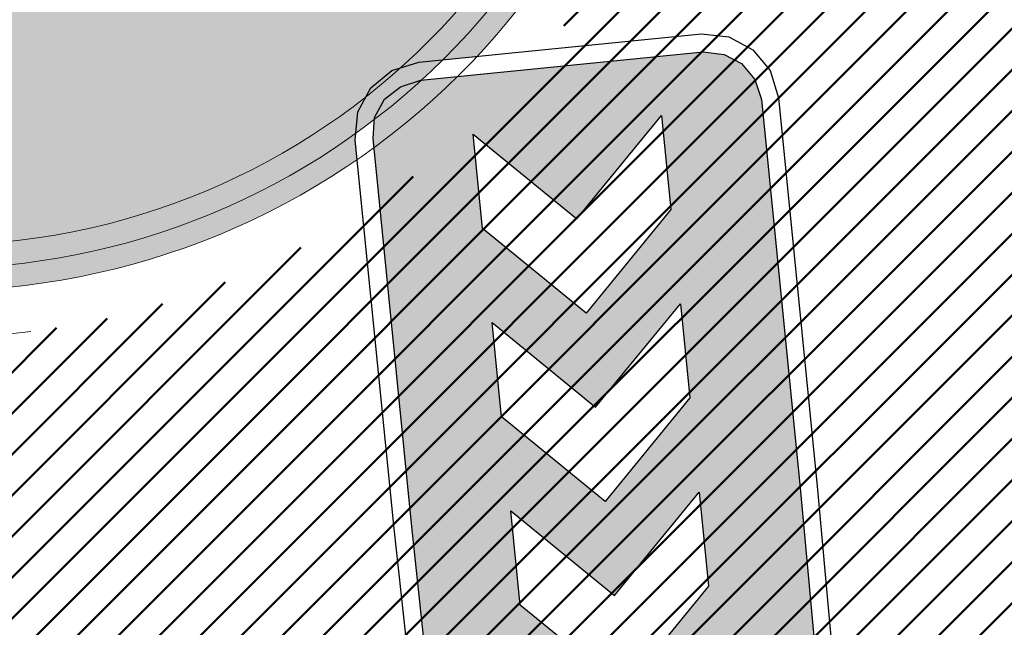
# Model space of a CAD drawing. Extents: x 2931 to 5026, y -2784 to 809.
# Tile 151 of 170: x 3185.36 to 3189.6, y 599.7 to 602.32. Entities that reach past the tile are written whole.
import ezdxf

# ---------------------------------------------------------------- set-up
doc = ezdxf.new("R2010")
doc.units = 0
doc.header["$MEASUREMENT"] = 0
doc.layers.add('.', color=7, linetype='Continuous', lineweight=15)
doc.layers.add('PDF_2D - Общий', color=7, linetype='Continuous')
pattern_1 = [(45, (0, 2263.049007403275), (-0.08838834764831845, 0.08838834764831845), [])]

# ---------------------------------------------------------------- blocks, each defined once
blk = doc.blocks.new('РАПРА')
at = {"layer": '.', "transparency": 33554625}
h = blk.add_hatch(color=256, dxfattribs=at)
h.dxf.hatch_style = 1
h.set_gradient(color1=(255, 0, 0), color2=(255, 0, 0), tint=0.6399999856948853)
h.paths.add_polyline_path([(1395798.936627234, -87488.78285388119), (1395736.03742723, -87499.74989387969), (1395684.212787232, -87535.23149387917), (1395651.419187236, -87587.16365388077), (1395637.764147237, -87649.95533388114), (1395637.764147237, -88510.6529338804), (1395651.419187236, -88573.44461388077), (1395684.212787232, -88622.5812538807), (1395736.03742723, -88658.17037388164), (1395798.936627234, -88671.82541388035), (1396981.87166724, -88671.82541388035), (1398716.099574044, -88658.17037388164), (1398768.031734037, -88622.5812538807), (1398800.717814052, -88573.44461388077), (1398814.480374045, -88510.6529338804), (1398814.480374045, -87649.95533388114), (1398800.717814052, -87587.16365388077), (1398768.031734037, -87535.23149387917), (1398716.099574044, -87499.74989387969), (1396981.87166724, -87488.78285388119)])
h.paths.add_polyline_path([(1396390.132953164, -87792.09677388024), (1396676.996313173, -87792.09677388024), (1396963.859673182, -88078.96013388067), (1396676.996313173, -88365.8234938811), (1396390.132953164, -88365.8234938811), (1396676.996313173, -88078.96013388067)], flags=16)
h.paths.add_polyline_path([(1396390.132953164, -88078.96013388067), (1396103.269593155, -88365.8234938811), (1395816.406233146, -88365.8234938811), (1396103.269593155, -88078.96013388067), (1395816.406233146, -87792.09677388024), (1396103.269593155, -87792.09677388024)], flags=16)
h.paths.add_polyline_path([(1396963.859673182, -87792.09677388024), (1397250.723033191, -87792.09677388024), (1397537.586393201, -88078.96013388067), (1397250.723033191, -88365.8234938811), (1396963.859673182, -88365.8234938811), (1397250.723033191, -88078.96013388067)], flags=16)
h.paths.add_polyline_path([(1397537.586393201, -87792.09677388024), (1397824.44975321, -87792.09677388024), (1398111.313113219, -88078.96013388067), (1397824.44975321, -88365.8234938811), (1397537.586393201, -88365.8234938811), (1397824.44975321, -88078.96013388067)], flags=16)
h.paths.add_polyline_path([(1398111.313113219, -87792.09677388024), (1398398.176473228, -87792.09677388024), (1398685.039833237, -88078.96013388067), (1398398.176473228, -88365.8234938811), (1398111.313113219, -88365.8234938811), (1398398.176473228, -88078.96013388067)], flags=16)
at = {"color": 1}
blk.add_lwpolyline([(1398866.305014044, -87649.95533388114), (1398849.961974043, -87565.33709387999), (1398803.513334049, -87496.95437387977), (1398737.926134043, -87450.50573388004), (1396981.87166724, -87434.16269388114), (1395798.936627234, -87434.16269388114), (1395714.210867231, -87450.50573388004), (1395645.935667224, -87496.95437387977), (1395599.487027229, -87565.33709387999), (1395583.036467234, -87649.95533388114), (1395583.036467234, -88510.6529338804), (1395599.487027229, -88592.58317388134), (1395645.935667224, -88660.8583738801), (1395714.210867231, -88707.30701387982), (1395798.936627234, -88723.7575738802), (1396981.87166724, -88723.7575738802), (1398737.926134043, -88707.30701387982), (1398806.201334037, -88660.8583738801), (1398852.649974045, -88592.58317388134), (1398869.100534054, -88510.6529338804), (1398866.305014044, -87649.95533388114)], dxfattribs=at)
blk.add_lwpolyline([(1398814.480374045, -87649.95533388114), (1398800.717814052, -87587.16365388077), (1398768.031734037, -87535.23149387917), (1398716.099574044, -87499.74989387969), (1396981.87166724, -87488.78285388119), (1395798.936627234, -87488.78285388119), (1395736.03742723, -87499.74989387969), (1395684.212787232, -87535.23149387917), (1395651.419187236, -87587.16365388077), (1395637.764147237, -87649.95533388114), (1395637.764147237, -88510.6529338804), (1395651.419187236, -88573.44461388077), (1395684.212787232, -88622.5812538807), (1395736.03742723, -88658.17037388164), (1395798.936627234, -88671.82541388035), (1396981.87166724, -88671.82541388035), (1398716.099574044, -88658.17037388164), (1398768.031734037, -88622.5812538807), (1398800.717814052, -88573.44461388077), (1398814.480374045, -88510.6529338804), (1398814.480374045, -87649.95533388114)], close=True, dxfattribs=at)
at = {"color": 7}
for points in [[(1395816.406233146, -87792.09677388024), (1396103.269593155, -88078.96013388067), (1395816.406233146, -88365.8234938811), (1396103.269593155, -88365.8234938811), (1396390.132953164, -88078.96013388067), (1396103.269593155, -87792.09677388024), (1396103.269593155, -87792.09677388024)], [(1396390.132953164, -87792.09677388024), (1396676.996313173, -88078.96013388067), (1396390.132953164, -88365.8234938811), (1396676.996313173, -88365.8234938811), (1396963.859673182, -88078.96013388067), (1396676.996313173, -87792.09677388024), (1396676.996313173, -87792.09677388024)], [(1396963.859673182, -87792.09677388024), (1397250.723033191, -88078.96013388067), (1396963.859673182, -88365.8234938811), (1397250.723033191, -88365.8234938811), (1397537.586393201, -88078.96013388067), (1397250.723033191, -87792.09677388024), (1397250.723033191, -87792.09677388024)], [(1397537.586393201, -87792.09677388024), (1397824.44975321, -88078.96013388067), (1397537.586393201, -88365.8234938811), (1397824.44975321, -88365.8234938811), (1398111.313113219, -88078.96013388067), (1397824.44975321, -87792.09677388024), (1397824.44975321, -87792.09677388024)], [(1398111.313113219, -87792.09677388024), (1398398.176473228, -88078.96013388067), (1398111.313113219, -88365.8234938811), (1398398.176473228, -88365.8234938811), (1398685.039833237, -88078.96013388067), (1398398.176473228, -87792.09677388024), (1398398.176473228, -87792.09677388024)]]:
    blk.add_lwpolyline(points, close=True, dxfattribs=at)

msp = doc.modelspace()

# ---------------------------------------------------------------- hatches: boundary and pattern name
at = {"layer": '.', "linetype": 'ByBlock', "lineweight": 50}
h = msp.add_hatch(dxfattribs=at)
h.set_pattern_fill('ANSI31', color=252)
h.set_pattern_definition(pattern_1)
edge = h.paths.add_edge_path()
edge.add_line((3056.579508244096, 710.4772648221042), (3060.468574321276, 701.2644929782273))
edge.add_line((3060.468574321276, 701.2644929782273), (3091.428099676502, 714.3337018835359))
edge.add_arc((3092.594819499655, 711.569870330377), 2.999999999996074, 59.08883293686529, 112.8864824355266, ccw=False)
edge.add_line((3094.135944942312, 714.1437647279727), (3125.421424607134, 695.4115087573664))
edge.add_arc((3123.880299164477, 692.8376143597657), 3.000000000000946, 6.846905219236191, 59.0888329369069, ccw=False)
edge.add_line((3126.858903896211, 693.1952648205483), (3145.92372928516, 534.4185111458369))
edge.add_line((3145.92372928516, 534.4185111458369), (3153.629677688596, 470.2413971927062))
edge.add_line((3153.629677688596, 470.2413971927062), (3155.627738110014, 433.1622157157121))
edge.add_line((3155.627738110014, 433.1622157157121), (3160.809987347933, 333.3717569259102))
edge.add_arc((3157.814024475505, 333.2161726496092), 2.999999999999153, -86.74722545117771, 2.9727744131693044, ccw=False)
edge.add_line((3157.984247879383, 330.2210058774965), (3050.375705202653, 324.1053222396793))
edge.add_line((3050.375705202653, 324.1053222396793), (3050.943116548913, 314.1214329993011))
edge.add_line((3050.943116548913, 314.1214329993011), (3313.191871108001, 328.9630528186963))
edge.add_line((3313.191871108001, 328.9630528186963), (3312.624459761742, 338.9469420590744))
edge.add_line((3312.624459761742, 338.9469420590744), (3173.95866141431, 331.1288748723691))
edge.add_arc((3173.788438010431, 334.1240416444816), 2.999999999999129, 182.972774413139, 273.2527745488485, ccw=False)
edge.add_line((3170.792475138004, 333.9684573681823), (3164.49681413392, 454.6474962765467))
edge.add_line((3164.49681413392, 454.6474962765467), (3163.4838931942, 473.3022179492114))
edge.add_line((3163.4838931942, 473.3022179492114), (3160.81852438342, 495.1981994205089))
edge.add_arc((3164.480270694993, 494.8653379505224), 3.67684413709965, 91.76941746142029, 174.8059522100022, ccw=False)
edge.add_line((3164.36673985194, 498.5404289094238), (3165.328204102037, 498.6331989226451))
edge.add_line((3165.328204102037, 498.6331989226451), (3157.302999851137, 580.441440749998))
edge.add_arc((3156.299241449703, 586.9544981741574), 6.589950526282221, 187.8889569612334, 278.7611968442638, ccw=False)
edge.add_line((3149.771658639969, 586.0500035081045), (3140.934979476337, 659.8820920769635))
edge.add_line((3140.934979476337, 659.8820920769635), (3139.504408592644, 672.5438660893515))
edge.add_line((3139.504408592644, 672.5438660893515), (3136.203008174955, 699.2559498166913))
edge.add_arc((3133.224403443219, 698.8982993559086), 3.000000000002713, 6.84690521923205, 59.08883293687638)
edge.add_line((3134.765528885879, 701.47219375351), (3099.87037971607, 722.3657479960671))
edge.add_arc((3101.693711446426, 725.0245151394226), 3.223907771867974, 157.9186088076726, 235.5584146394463, ccw=False)
edge.add_line((3098.706274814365, 726.2364572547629), (3108.700353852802, 742.7227864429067))
edge.add_arc((3111.264605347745, 741.1656691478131), 3.00000000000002, 58.73218183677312, 148.732181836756, ccw=False)
edge.add_line((3112.821722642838, 743.729920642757), (3205.618491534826, 687.379966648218))
edge.add_line((3205.618491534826, 687.379966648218), (3207.292050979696, 686.4698585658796))
edge.add_line((3207.292050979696, 686.4698585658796), (3243.014474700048, 673.1244149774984))
edge.add_line((3243.014474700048, 673.1244149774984), (3266.942729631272, 664.2499407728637))
edge.add_line((3266.942729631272, 664.2499407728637), (3413.241120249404, 576.1905417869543))
edge.add_line((3413.241120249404, 576.1905417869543), (3418.398145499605, 584.7582188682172))
edge.add_line((3418.398145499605, 584.7582188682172), (3272.099754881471, 672.8176178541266))
edge.add_line((3272.099754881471, 672.8176178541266), (3270.420061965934, 673.6258759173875))
edge.add_line((3270.420061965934, 673.6258759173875), (3212.929790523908, 694.9477789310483))
edge.add_line((3212.929790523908, 694.9477789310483), (3210.80888251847, 695.9274716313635))
edge.add_line((3210.80888251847, 695.9274716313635), (3103.502412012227, 761.0883037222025))
edge.add_arc((3105.05952930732, 763.6525552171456), 2.999999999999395, 149.0720988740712, 238.7321818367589, ccw=False)
edge.add_line((3102.486085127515, 765.1944323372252), (3107.443599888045, 773.4686893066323))
edge.add_line((3107.443599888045, 773.4686893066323), (3098.865452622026, 778.6082797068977))
edge.add_line((3098.865452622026, 778.6082797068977), (3093.95672483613, 770.4154498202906))
edge.add_arc((3091.383280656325, 771.9573269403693), 2.999999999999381, 238.7321818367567, 329.07209887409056, ccw=False)
edge.add_line((3089.826163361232, 769.3930754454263), (3029.258160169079, 806.1724184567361))
edge.add_line((3029.258160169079, 806.1724184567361), (3024.067769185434, 797.6249134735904))
edge.add_line((3024.067769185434, 797.6249134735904), (3099.145714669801, 752.0345462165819))
edge.add_arc((3097.588597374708, 749.4702947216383), 2.999999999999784, -31.267816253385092, 58.732181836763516, ccw=False)
edge.add_line((3100.152848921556, 747.9131775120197), (3084.60404677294, 722.3075026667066))
edge.add_line((3084.60404677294, 722.3075026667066), (3056.579508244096, 710.4772648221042))
h = msp.add_hatch(dxfattribs=at)
h.set_pattern_fill('ANSI31', color=72)
h.set_pattern_definition(pattern_1)
edge = h.paths.add_edge_path()
edge.add_line((3198.64854658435, 490.2071452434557), (3204.228626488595, 490.837465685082))
edge.add_line((3204.228626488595, 490.837465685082), (3205.797166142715, 476.9281275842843))
edge.add_line((3205.797166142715, 476.9281275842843), (3240.426562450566, 480.8338700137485))
edge.add_line((3240.426562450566, 480.8338700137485), (3240.44861768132, 480.6383222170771))
edge.add_line((3240.44861768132, 480.6383222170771), (3240.049289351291, 480.5921857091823))
edge.add_line((3240.049289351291, 480.5921857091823), (3241.597948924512, 466.8728065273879))
edge.add_line((3241.597948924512, 466.8728065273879), (3241.996162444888, 466.9178206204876))
edge.add_line((3241.996162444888, 466.9178206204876), (3242.018783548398, 466.7177048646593))
edge.add_line((3242.018783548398, 466.7177048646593), (3164.317276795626, 457.9539924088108))
edge.add_line((3164.317276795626, 457.9539924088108), (3165.502113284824, 435.3773139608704))
edge.add_line((3165.502113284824, 435.3773139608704), (3169.410030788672, 435.5878972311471))
edge.add_line((3169.410030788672, 435.5878972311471), (3168.370118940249, 454.0558776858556))
edge.add_line((3168.370118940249, 454.0558776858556), (3257.968945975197, 458.6926099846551))
edge.add_line((3257.968945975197, 458.6926099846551), (3268.704736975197, 459.841732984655))
edge.add_line((3268.704736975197, 459.841732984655), (3270.714068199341, 460.1076835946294))
edge.add_line((3270.714068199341, 460.1076835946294), (3269.535281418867, 469.6188256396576))
edge.add_line((3269.535281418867, 469.6188256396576), (3268.265415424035, 473.6810966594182))
edge.add_line((3268.265415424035, 473.6810966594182), (3268.137689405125, 486.3184170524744))
edge.add_line((3268.137689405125, 486.3184170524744), (3268.591353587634, 486.3096273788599))
edge.add_line((3268.591353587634, 486.3096273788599), (3271.151259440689, 506.3975034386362))
edge.add_line((3271.151259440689, 506.3975034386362), (3253.464385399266, 584.473788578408))
edge.add_line((3253.464385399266, 584.473788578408), (3246.166203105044, 620.1052895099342))
edge.add_line((3246.166203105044, 620.1052895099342), (3240.206266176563, 657.064083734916))
edge.add_line((3240.206266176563, 657.064083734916), (3243.364342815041, 672.5203440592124))
edge.add_line((3243.364342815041, 672.5203440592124), (3206.455271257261, 686.9249126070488))
edge.add_line((3206.455271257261, 686.9249126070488), (3113.046281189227, 740.2405619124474))
edge.add_line((3113.046281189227, 740.2405619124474), (3101.14519328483, 721.6162001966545))
edge.add_line((3101.14519328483, 721.6162001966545), (3134.765528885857, 701.4721937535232))
edge.add_arc((3133.22440344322, 698.8982993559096), 3.000000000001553, 6.849462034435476, 59.088832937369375, ccw=False)
edge.add_line((3136.202992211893, 699.2560827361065), (3146.943135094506, 609.8262770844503))
edge.add_line((3146.943135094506, 609.8262770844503), (3222.727371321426, 618.9857674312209))
edge.add_arc((3223.040655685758, 615.0990958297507), 3.899277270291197, 6.922887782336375, 94.60835138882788, ccw=False)
edge.add_arc((3223.040740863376, 615.0990662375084), 3.899196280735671, -81.47081594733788, 6.923470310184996, ccw=False)
edge.add_line((3223.619042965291, 611.2429933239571), (3196.190003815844, 607.9278303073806))
edge.add_arc((3198.473142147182, 590.366216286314), 17.70940449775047, 97.40732442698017, 105.2026607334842)
edge.add_arc((3203.298833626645, 572.6188970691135), 36.10110462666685, 105.2072041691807, 108.1649889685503)
edge.add_arc((3188.026555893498, 620.3210561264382), 13.9895464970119, 277.1896508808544, 286.6895548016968, ccw=False)
edge.add_line((3189.777404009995, 606.4415049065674), (3187.842487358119, 606.2076257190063))
edge.add_arc((3184.99443761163, 604.3526436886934), 3.398874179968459, 6.9207488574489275, 33.07686530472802, ccw=False)
edge.add_arc((3184.993523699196, 604.3522314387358), 3.399831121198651, -83.07989968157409, 6.925789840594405, ccw=False)
edge.add_arc((3184.99346771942, 604.3525470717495), 3.400151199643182, 163.5011670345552, 276.9203959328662, ccw=False)
edge.add_line((3181.733315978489, 605.3181757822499), (3147.972979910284, 601.2437176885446))
edge.add_line((3147.972979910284, 601.2437176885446), (3149.771658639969, 586.0500035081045))
edge.add_arc((3156.299241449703, 586.9544981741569), 6.589950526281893, 187.88895696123, 278.7611968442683)
edge.add_line((3157.302999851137, 580.441440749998), (3156.287946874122, 590.7888034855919))
edge.add_arc((3165.559726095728, 590.3465954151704), 9.282318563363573, 100.07270603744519, 177.2694053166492, ccw=False)
edge.add_line((3163.936269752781, 599.4858419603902), (3168.630711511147, 599.9554139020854))
edge.add_arc((3169.037464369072, 590.7517851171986), 9.212612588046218, 9.79482017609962, 92.53053086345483, ccw=False)
edge.add_line((3178.11578730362, 592.3190385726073), (3178.310066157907, 590.3767786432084))
edge.add_line((3178.310066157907, 590.3767786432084), (3182.539779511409, 583.6051039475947))
edge.add_line((3182.539779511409, 583.6051039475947), (3183.799722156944, 570.7627216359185))
edge.add_line((3183.799722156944, 570.7627216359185), (3187.002343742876, 571.0830709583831))
edge.add_line((3187.002343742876, 571.0830709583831), (3189.210950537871, 548.1627685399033))
edge.add_line((3189.210950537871, 548.1627685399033), (3186.060597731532, 547.8476475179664))
edge.add_line((3186.060597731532, 547.8476475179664), (3186.254695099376, 545.9072019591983))
edge.add_line((3186.254695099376, 545.9072019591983), (3183.233715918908, 540.7443283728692))
edge.add_arc((3187.73220544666, 541.1918745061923), 4.520697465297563, 185.6815518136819, 272.2770185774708)
edge.add_line((3187.911817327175, 536.6747465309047), (3193.870304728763, 537.2707574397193))
edge.add_arc((3192.734762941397, 541.8356147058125), 4.703974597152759, 283.9692133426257, 366.943481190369)
edge.add_line((3197.404238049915, 542.4042791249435), (3197.262375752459, 543.6835587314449))
edge.add_line((3197.262375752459, 543.6835587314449), (3193.661081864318, 545.169928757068))
edge.add_line((3193.661081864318, 545.169928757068), (3192.899904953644, 552.5558980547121))
edge.add_line((3192.899904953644, 552.5558980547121), (3189.682132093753, 552.2340331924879))
edge.add_line((3189.682132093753, 552.2340331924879), (3185.735106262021, 591.6935520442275))
edge.add_line((3185.735106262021, 591.6935520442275), (3188.844983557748, 592.0046244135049))
edge.add_line((3188.844983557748, 592.0046244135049), (3188.789684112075, 592.6120978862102))
edge.add_arc((3202.589761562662, 589.1167140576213), 14.23586477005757, 99.41612415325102, 165.7866270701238, ccw=False)
edge.add_line((3200.260722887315, 603.1607670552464), (3222.923904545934, 605.4277020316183))
edge.add_arc((3223.460798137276, 592.4532847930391), 12.98552106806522, 5.712137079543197, 92.3696013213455, ccw=False)
edge.add_line((3236.381839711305, 593.7457406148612), (3237.467507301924, 582.8736653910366))
edge.add_line((3237.467507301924, 582.8736653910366), (3245.489102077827, 502.6795435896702))
edge.add_arc((3232.636911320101, 502.0581138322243), 12.86720568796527, -83.64731502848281, 2.7682123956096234, ccw=False)
edge.add_line((3234.060644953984, 489.2699175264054), (3215.68325286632, 487.4316781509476))
edge.add_arc((3214.378686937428, 500.1519165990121), 12.78696048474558, 185.7956058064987, 275.8556841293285, ccw=False)
edge.add_line((3201.657087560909, 498.8606893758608), (3199.058106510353, 524.9352458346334))
edge.add_arc((3194.432319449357, 524.472541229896), 4.648870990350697, 5.712137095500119, 93.3895282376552)
edge.add_line((3194.157459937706, 529.1132797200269), (3187.347289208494, 528.4216407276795))
edge.add_arc((3187.957506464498, 524.0646790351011), 4.399486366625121, 97.97273957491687, 185.7133964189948)
edge.add_line((3183.579875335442, 523.6266995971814), (3184.27298960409, 516.6982116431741))
edge.add_line((3184.27298960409, 516.6982116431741), (3184.892601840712, 516.207064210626))
edge.add_line((3184.892601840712, 516.207064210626), (3197.794868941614, 517.4340304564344))
edge.add_line((3197.794868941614, 517.4340304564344), (3199.787466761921, 496.7031714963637))
edge.add_arc((3189.185059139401, 495.5773838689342), 10.66200943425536, -84.22149646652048, 6.061084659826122, ccw=False)
edge.add_line((3190.258542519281, 484.9695528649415), (3179.89345328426, 483.9206342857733))
edge.add_arc((3178.567549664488, 496.8730140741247), 13.02006768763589, 184.5809880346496, 275.8448699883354, ccw=False)
edge.add_line((3165.58907542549, 495.833125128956), (3165.328204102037, 498.6331989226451))
edge.add_line((3165.328204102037, 498.6331989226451), (3164.846212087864, 498.5866923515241))
edge.add_line((3164.846212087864, 498.5866923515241), (3167.773249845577, 472.6394833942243))
edge.add_line((3167.773249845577, 472.6394833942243), (3200.231651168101, 476.3005109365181))
edge.add_line((3200.231651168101, 476.3005109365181), (3198.64854658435, 490.2071452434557))
at = {"lineweight": 40, "true_color": 0xcfcfcf}
h = msp.add_hatch(color=254, dxfattribs=at)
h.dxf.hatch_style = 1
h.paths.add_polyline_path([(3181.257465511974, 609.4391646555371, -0.4142388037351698), (3183.959880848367, 612.8886986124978, -0.4142388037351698), (3187.409283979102, 610.18611628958, -0.156351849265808), (3187.05362146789, 608.3283017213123), (3189.513221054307, 608.6255855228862), (3189.537327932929, 608.4270436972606), (3189.58956537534, 607.9926731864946), (3189.390515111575, 607.9686055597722), (3189.402568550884, 607.8693346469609), (3189.601618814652, 607.8934022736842), (3189.652845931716, 607.4715008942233), (3189.45379566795, 607.4474332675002), (3189.46584910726, 607.3481623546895), (3189.664899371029, 607.3722299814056), (3189.741243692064, 606.7393176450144), (3187.288096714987, 606.4428173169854, -0.1557464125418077), (3188.07470491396, 604.7265174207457, -0.2317036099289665), (3187.178437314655, 602.1476450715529), (3187.32672732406, 602.1624781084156, 0.2221933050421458), (3188.170004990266, 604.738088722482, 0.1408534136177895), (3187.480835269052, 606.3653843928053), (3189.752800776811, 606.6399864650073, 0.04141170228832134), (3191.984219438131, 607.1116378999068, -0.01287528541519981), (3193.771172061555, 607.6473831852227, -0.03411056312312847), (3196.1649042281, 608.1262515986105), (3223.592156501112, 611.4411976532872, 0.4058007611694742), (3226.712962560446, 615.5449821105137, 0.4021253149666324), (3222.74735845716, 618.7867253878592), (3146.949978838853, 609.6256600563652), (3149.771658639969, 586.0500035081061), (3147.950521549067, 601.4334268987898), (3156.921480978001, 602.5204353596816), (3156.921437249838, 602.5207955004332), (3182.028230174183, 605.5552513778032, 0.1273604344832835), (3181.816666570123, 603.9666686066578, 0.4142402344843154), (3185.379045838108, 601.1757094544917, 0.1212819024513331), (3186.809641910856, 601.7177329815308), (3186.8012619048, 601.8015102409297), (3186.803950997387, 601.8310255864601, -0.1261586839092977), (3185.367486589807, 601.2709102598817, -0.414239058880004), (3181.911966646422, 603.9782399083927, -0.1559367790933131), (3182.266642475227, 605.8358843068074), (3179.813495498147, 605.539383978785), (3179.737151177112, 606.172296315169), (3179.935498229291, 606.1962789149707), (3179.923510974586, 606.2955578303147), (3179.725097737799, 606.2715672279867), (3179.673870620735, 606.6934686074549), (3179.872565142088, 606.7174932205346), (3179.860577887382, 606.8167721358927), (3179.661817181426, 606.7927395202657), (3179.58547286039, 607.4256518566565), (3182.045568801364, 607.7229959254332, -0.15614960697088)])
h.paths.add_polyline_path([(3177.307054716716, 611.7837985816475), (3177.373348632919, 611.237808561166), (3177.374341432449, 611.2379283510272), (3177.308047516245, 611.7839183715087)], flags=0)
h.paths.add_polyline_path([(3171.893676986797, 607.4025574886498), (3171.593830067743, 609.8845111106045), (3171.792383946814, 609.9085187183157), (3172.092230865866, 607.4265650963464), (3177.751046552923, 608.1105337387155), (3177.457332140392, 610.5428646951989), (3176.960841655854, 610.4828328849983), (3176.948788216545, 610.5821037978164), (3177.445343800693, 610.642143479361), (3177.385402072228, 611.1385376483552), (3177.583961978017, 611.1624956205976), (3177.961659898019, 608.0352207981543), (3166.048354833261, 606.5953599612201), (3165.736454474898, 609.1765844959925), (3165.670656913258, 609.7226347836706), (3165.869210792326, 609.7466423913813), (3166.23485527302, 606.7186384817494)], flags=0)
h.paths.add_polyline_path([(3178.236302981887, 607.9676823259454, 0.2107848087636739), (3180.631489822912, 611.0271910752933), (3180.733321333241, 611.5366798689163, -0.1928085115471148), (3181.87114312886, 613.1915922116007), (3193.623617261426, 614.6120257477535, -0.2075606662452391), (3194.978970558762, 614.1808488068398, 0.1744475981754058), (3198.176770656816, 613.4011087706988), (3222.975688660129, 616.3968226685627, -0.3945143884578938), (3224.333546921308, 615.2568298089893, -0.394851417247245), (3223.28644252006, 613.8246257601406), (3195.878103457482, 610.5090548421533, 0.05745828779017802), (3192.155797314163, 609.448506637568, -0.05072584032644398), (3189.501167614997, 608.7248564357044), (3187.228705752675, 608.4501940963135, 0.1412550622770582), (3187.510043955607, 610.198350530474, 0.4142343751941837), (3183.947664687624, 612.9893096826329, 0.4141757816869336), (3181.156705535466, 609.4269304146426, 0.1269035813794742), (3181.739940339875, 607.9378738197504), (3151.342148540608, 604.2639583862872), (3150.956934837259, 607.4406878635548), (3165.631150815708, 609.214216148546), (3165.961131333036, 606.4840852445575)], flags=16)
h.paths.add_polyline_path([(3169.018638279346, 609.5229256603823), (3169.006584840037, 609.6221965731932), (3169.502975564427, 609.6821659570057), (3169.51502900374, 609.582895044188)], flags=0)
h.paths.add_polyline_path([(3168.514594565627, 612.0273302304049), (3168.512611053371, 612.0270893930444), (3168.807914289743, 609.5950016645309), (3168.808438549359, 609.5950653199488)], flags=0)
h.paths.add_polyline_path([(3178.297140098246, 607.7736002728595, 0.2129787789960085), (3180.826739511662, 610.9830032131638), (3180.929256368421, 611.4951439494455, -0.1877390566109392), (3181.943402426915, 612.9988466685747), (3193.645738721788, 614.4132428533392, -0.2095187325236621), (3194.856767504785, 614.0216585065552, 0.1751279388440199), (3198.199388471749, 613.2023861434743), (3222.992741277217, 616.1974746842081, -0.3928100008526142), (3224.135005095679, 615.2327229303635, -0.3931683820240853), (3223.255485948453, 614.0223358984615), (3195.849529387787, 610.7070542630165, 0.05746184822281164), (3192.081367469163, 609.6342394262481, -0.0506238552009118), (3189.473089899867, 608.9229161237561), (3187.542640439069, 608.6895793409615, 0.1148720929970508), (3187.70858578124, 610.2224574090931, 0.4142371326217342), (3183.923557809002, 613.1878515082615, 0.4141819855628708), (3180.958163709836, 609.4028235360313, 0.102348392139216), (3181.397646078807, 608.0979829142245), (3156.708813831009, 605.1140238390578), (3156.372806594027, 607.8937901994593), (3165.456703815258, 608.9916667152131), (3165.786684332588, 606.26153581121)], flags=0)
h.paths.add_polyline_path([(3168.522253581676, 609.4629066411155), (3168.024906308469, 609.4025189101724), (3168.012816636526, 609.5020882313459), (3168.510200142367, 609.5621775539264)], flags=0)
h.paths.add_polyline_path([(3170.01141370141, 609.6429140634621), (3169.999360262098, 609.7421849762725), (3170.495750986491, 609.8021543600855), (3170.507804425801, 609.7028834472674)], flags=0)
h.paths.add_polyline_path([(3167.533515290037, 609.3428543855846), (3167.033189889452, 609.2821050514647), (3167.021033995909, 609.3822197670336), (3167.521395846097, 609.4426689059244)], flags=0)
h.paths.add_polyline_path([(3171.004189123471, 609.7629024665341), (3170.992135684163, 609.862173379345), (3171.488526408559, 609.9221427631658), (3171.500579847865, 609.8228718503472)], flags=0)
h.paths.add_polyline_path([(3166.540806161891, 609.2223199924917), (3166.040480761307, 609.1615706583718), (3166.028258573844, 609.2622313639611), (3166.528620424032, 609.3226805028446)], flags=0)
h.paths.add_polyline_path([(3171.996964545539, 609.8828908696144), (3171.98491110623, 609.9821617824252), (3172.48130183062, 610.0421311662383), (3172.493355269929, 609.9428602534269)], flags=0)
h.paths.add_polyline_path([(3165.935008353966, 609.2005921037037), (3165.736454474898, 609.1765844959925), (3165.670656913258, 609.7226347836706), (3165.869210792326, 609.7466423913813)], flags=0)
h.paths.add_polyline_path([(3165.857157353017, 609.8459133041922), (3165.658603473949, 609.8219056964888), (3165.592309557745, 610.3678957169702), (3165.790863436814, 610.3919033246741)], flags=0)
h.paths.add_polyline_path([(3172.989739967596, 610.0028792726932), (3172.977686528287, 610.1021501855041), (3173.474077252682, 610.1621195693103), (3173.486130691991, 610.0628486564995)], flags=0)
h.paths.add_polyline_path([(3165.778809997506, 610.491174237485), (3165.580256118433, 610.4671666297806), (3165.514458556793, 611.0132169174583), (3165.713012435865, 611.0372245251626)], flags=0)
h.paths.add_polyline_path([(3173.98251538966, 610.122867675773), (3173.970461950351, 610.2221385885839), (3174.466852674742, 610.2821079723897), (3174.478906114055, 610.182837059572)], flags=0)
h.paths.add_polyline_path([(3174.975290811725, 610.2428560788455), (3174.963237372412, 610.3421269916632), (3175.45962809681, 610.4020963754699), (3175.47168153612, 610.3028254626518)], flags=0)
h.paths.add_polyline_path([(3163.221862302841, 609.1496935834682), (3158.257985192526, 608.549751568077), (3158.245931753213, 608.6490224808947), (3157.993802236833, 610.7338321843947), (3162.957679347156, 611.3337741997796), (3163.020959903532, 610.8126019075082), (3162.821413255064, 610.788474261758), (3162.833466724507, 610.6892031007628), (3163.032516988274, 610.7132707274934), (3163.083744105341, 610.2913693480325), (3162.884693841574, 610.2673017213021), (3162.896747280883, 610.1680308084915), (3163.09579754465, 610.1920984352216), (3163.146528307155, 609.7701367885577), (3162.947974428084, 609.7461291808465), (3162.960027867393, 609.6468582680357), (3163.158581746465, 609.6708658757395)], flags=0)
h.paths.add_polyline_path([(3163.644760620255, 605.6501528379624), (3163.908447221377, 603.4660119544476), (3158.944570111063, 602.8660699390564), (3158.680883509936, 605.0502108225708)], flags=16)
h.paths.add_polyline_path([(3163.146528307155, 609.7701367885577), (3162.947974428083, 609.7461291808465), (3162.897243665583, 610.1680908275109), (3163.09579754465, 610.1920984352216)], flags=0)
h.paths.add_polyline_path([(3163.083744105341, 610.2913693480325), (3162.885190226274, 610.2673617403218), (3162.833963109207, 610.6892631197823), (3163.032516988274, 610.7132707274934)], flags=0)
h.paths.add_polyline_path([(3163.499286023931, 603.5172676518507), (3159.329905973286, 603.0110229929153), (3159.090050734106, 604.9989054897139), (3163.259430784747, 605.5051501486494)], flags=0)
h.paths.add_polyline_path([(3175.968066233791, 610.3628444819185), (3175.956012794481, 610.4621153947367), (3176.452397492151, 610.522134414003), (3176.46445093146, 610.4228635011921)], flags=0)
h.paths.add_polyline_path([(3177.373348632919, 611.237808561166), (3177.307054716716, 611.7837985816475), (3177.505614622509, 611.8077565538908), (3177.571908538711, 611.2617665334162)], flags=0)
h.paths.add_polyline_path([(3177.295001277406, 611.8830694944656), (3177.229203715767, 612.4291197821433), (3177.427763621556, 612.4530777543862), (3177.493561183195, 611.9070274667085)], flags=0)
h.paths.add_polyline_path([(3156.609536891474, 605.1020200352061), (3151.516596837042, 604.4864972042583), (3151.179596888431, 607.2661430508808), (3156.273529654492, 607.8817863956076)], flags=0)
h.paths.add_polyline_path([(3181.859089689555, 613.290863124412), (3181.847036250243, 613.3901340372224), (3182.043109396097, 613.4138317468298), (3182.040094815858, 613.438659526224), (3181.844519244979, 613.4150120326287), (3181.82041236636, 613.6135538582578), (3182.015987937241, 613.637201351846), (3182.012975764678, 613.6620093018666), (3181.817399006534, 613.6383715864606), (3181.805345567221, 613.7376424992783), (3193.718650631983, 615.1775033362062), (3193.730704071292, 615.078232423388), (3193.52966704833, 615.0539347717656), (3193.532681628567, 615.0291069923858), (3193.733717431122, 615.0534146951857), (3193.757824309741, 614.8548728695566), (3193.556788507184, 614.8305651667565), (3193.559800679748, 614.8057572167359), (3193.760341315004, 614.8299948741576), (3193.772394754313, 614.7307239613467)], flags=0)
h.paths.add_polyline_path([(3181.859089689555, 613.290863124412), (3181.847036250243, 613.3901340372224), (3193.760341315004, 614.8299948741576), (3193.772394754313, 614.7307239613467)], flags=0)
h.paths.add_polyline_path([(3181.844519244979, 613.4150120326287), (3181.82041236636, 613.6135538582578), (3182.018966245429, 613.6375614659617), (3182.043073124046, 613.4390196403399)], flags=0)
h.paths.add_polyline_path([(3193.559270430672, 614.8308652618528), (3193.535163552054, 615.0294070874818), (3193.733717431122, 615.0534146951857), (3193.757824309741, 614.8548728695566)], flags=0)
h.paths.add_polyline_path([(3195.889660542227, 610.4097236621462), (3205.817414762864, 611.6096076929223), (3205.880695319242, 611.088435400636), (3205.681142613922, 611.0643576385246), (3205.693196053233, 610.9650867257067), (3205.892748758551, 610.9891644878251), (3205.943479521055, 610.5672028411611), (3205.744423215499, 610.5431849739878), (3205.756476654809, 610.4439140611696), (3205.955532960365, 610.467931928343), (3206.006760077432, 610.0460305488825), (3205.807703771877, 610.0220126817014), (3205.819757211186, 609.9227417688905), (3206.018813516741, 609.9467596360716), (3206.081597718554, 609.4255270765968), (3196.153843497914, 608.2256430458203), (3196.141790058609, 608.3249139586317), (3196.181002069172, 608.3296750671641), (3196.129774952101, 608.7515764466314), (3196.329321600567, 608.7757040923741), (3196.317268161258, 608.874975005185), (3196.117721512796, 608.8508473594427), (3196.066990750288, 609.2728090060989), (3196.266041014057, 609.2968766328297), (3196.253987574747, 609.3961475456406), (3196.054937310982, 609.3720799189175), (3196.003710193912, 609.793981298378), (3196.20276045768, 609.8180489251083), (3196.19070701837, 609.9173198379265), (3195.991656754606, 609.8932522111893), (3195.940925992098, 610.3152138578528), (3195.901713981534, 610.3104527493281)], flags=0)
h.paths.add_polyline_path([(3196.003710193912, 609.793981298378), (3196.202264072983, 609.8179889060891), (3196.253491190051, 609.3960875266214), (3196.054937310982, 609.3720799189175)], flags=0)
h.paths.add_polyline_path([(3196.066990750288, 609.2728090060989), (3196.26554462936, 609.2968166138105), (3196.31627539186, 608.8748549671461), (3196.117721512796, 608.8508473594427)], flags=0)
h.paths.add_polyline_path([(3198.449823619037, 613.5333350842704), (3198.387039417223, 614.0545676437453), (3198.586592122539, 614.0786454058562), (3198.574538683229, 614.1779163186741), (3198.374985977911, 614.1538385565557), (3198.324255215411, 614.5758002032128), (3198.523311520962, 614.5998180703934), (3198.511258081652, 614.6990889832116), (3198.312201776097, 614.6750711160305), (3198.260974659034, 615.0969724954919), (3198.460030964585, 615.1209903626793), (3198.447977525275, 615.2202612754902), (3198.248921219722, 615.1962434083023), (3198.186137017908, 615.7174759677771), (3220.027146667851, 618.3572148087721), (3220.291131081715, 616.1731100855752)], flags=16)
h.paths.add_polyline_path([(3198.447481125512, 615.2202013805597), (3198.248921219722, 615.1962434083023), (3198.19819045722, 615.6182050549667), (3209.911750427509, 617.033913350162), (3209.910984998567, 617.0402173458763), (3198.396750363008, 615.6421630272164)], flags=0)
h.paths.add_polyline_path([(3198.438266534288, 613.6326662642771), (3198.387039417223, 614.0545676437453), (3198.585599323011, 614.078525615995), (3198.636826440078, 613.6566242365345)], flags=0)
h.paths.add_polyline_path([(3198.374985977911, 614.1538385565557), (3198.324255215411, 614.5758002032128), (3198.522815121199, 614.599758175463), (3198.573545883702, 614.1777965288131)], flags=16)
h.paths.add_polyline_path([(3198.312201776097, 614.6750711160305), (3198.260974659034, 615.0969724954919), (3198.459534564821, 615.1209304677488), (3198.510761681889, 614.6990290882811)], flags=16)
h.paths.add_polyline_path([(3208.787564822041, 611.3429185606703), (3220.700863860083, 612.7828290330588), (3220.736875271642, 612.4849982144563), (3220.538023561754, 612.4609545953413), (3220.547063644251, 612.3865013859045), (3220.745865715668, 612.4105390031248), (3220.769873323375, 612.211985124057), (3220.571170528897, 612.1879595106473), (3220.580210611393, 612.113506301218), (3220.778863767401, 612.1375259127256), (3220.814875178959, 611.8396950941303), (3208.901576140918, 610.3997846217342), (3208.865564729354, 610.6976154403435), (3209.064416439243, 610.7216590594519), (3209.055376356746, 610.7961122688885), (3208.856574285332, 610.7720746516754), (3208.832566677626, 610.9706285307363), (3209.0312694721, 610.994654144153), (3209.022229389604, 611.069107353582), (3208.823576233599, 611.0450877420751)], flags=0)
h.paths.add_polyline_path([(3208.832566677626, 610.9706285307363), (3209.031120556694, 610.9946361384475), (3209.055128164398, 610.7960822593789), (3208.856574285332, 610.7720746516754)], flags=0)
h.paths.add_polyline_path([(3210.089786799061, 615.5696978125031), (3210.038807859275, 615.991629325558), (3210.237957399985, 616.0157089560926), (3210.225903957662, 616.1149798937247), (3210.026804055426, 616.0909062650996), (3209.975825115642, 616.512837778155), (3210.174676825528, 616.5368813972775), (3210.162623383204, 616.6361523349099), (3209.96382131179, 616.6121147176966), (3209.912842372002, 617.0340462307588), (3210.11139625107, 617.0580538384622), (3219.640311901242, 618.2150514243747), (3219.882019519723, 616.224371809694), (3210.353103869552, 615.067374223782), (3210.289184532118, 615.5938074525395)], flags=0)
h.paths.add_polyline_path([(3210.089786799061, 615.5696978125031), (3210.038807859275, 615.991629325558), (3210.237361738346, 616.0156369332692), (3210.28834067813, 615.5937054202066)], flags=0)
h.paths.add_polyline_path([(3210.026804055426, 616.0909062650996), (3209.975825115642, 616.512837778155), (3210.174378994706, 616.5368453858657), (3210.225357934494, 616.1149138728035)], flags=0)
h.paths.add_polyline_path([(3226.023072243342, 615.4592011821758, -0.3857639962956), (3223.699042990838, 612.172714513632), (3223.69926124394, 612.1727410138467, 0.3857442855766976), (3226.023072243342, 615.4592011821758, 0.383158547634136), (3223.007289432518, 618.0945091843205, 0.009857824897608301), (3222.887999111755, 618.0904808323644, -0.3946187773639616)], flags=16)
h.paths.add_polyline_path([(3224.930706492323, 615.3297900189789, 0.383963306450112), (3223.013347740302, 617.0005132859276, 0.02596744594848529), (3222.816586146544, 616.9870485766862), (3222.782563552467, 617.2684996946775), (3222.981117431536, 617.2925073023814), (3223.004347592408, 617.100356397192, -0.3850118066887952), (3225.029977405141, 615.341843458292, -0.3853313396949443), (3223.481934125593, 613.1491645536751), (3223.505892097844, 612.9506046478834), (3223.307338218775, 612.9265970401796), (3223.272581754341, 613.2145070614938, 0.4143712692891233)], flags=16)
h.paths.add_polyline_path([(3223.31989045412, 612.8228032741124), (3223.518444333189, 612.8468108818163), (3223.5664595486, 612.4497031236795), (3223.367905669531, 612.4256955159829)], flags=0)
edge = h.paths.add_edge_path(flags=16)
edge.add_arc((3223.048115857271, 615.0979868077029), 3.096805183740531, 6.922875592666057, 93.25054612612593)
edge.add_arc((3223.048314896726, 615.0972643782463), 3.097537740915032, 93.25346416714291, 96.95263779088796)
edge.add_line((3222.673361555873, 618.1720245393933), (3222.685464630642, 618.0727596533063))
edge.add_line((3222.685464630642, 618.0727596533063), (3222.709533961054, 617.874112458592))
edge.add_line((3222.709533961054, 617.874112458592), (3222.709385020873, 617.8740944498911))
edge.add_line((3222.709385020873, 617.8740944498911), (3222.673307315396, 618.1724712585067))
edge.add_line((3222.673307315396, 618.1724712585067), (3222.87170023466, 618.1965600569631))
edge.add_line((3222.87170023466, 618.1965600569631), (3222.872519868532, 618.1898096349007))
edge.add_arc((3223.048115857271, 615.0979868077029), 3.096805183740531, 6.9228755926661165, 93.25054612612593, ccw=False)
edge.add_arc((3223.048170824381, 615.0979450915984), 3.09675564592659, -83.16853328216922, 6.923764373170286, ccw=False)
edge.add_line((3223.416527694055, 612.0231753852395), (3223.416528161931, 612.0231714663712))
edge.add_spline(control_points=[(3223.416528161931, 612.0231714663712), (3223.418166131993, 612.0233703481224), (3223.419804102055, 612.0235692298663), (3223.42139243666, 612.0237620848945)], knot_values=[0, 0, 0, 0, 1, 1, 1, 1], degree=3, periodic=0)
edge.add_arc((3223.048170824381, 615.0979450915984), 3.09675564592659, 276.9237675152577, 366.9237643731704)
h.paths.add_polyline_path([(3222.76995247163, 617.3731929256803), (3222.721937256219, 617.7703006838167), (3222.920491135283, 617.7943082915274), (3222.968506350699, 617.3972005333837)], flags=16)
h = msp.add_hatch(color=254, dxfattribs=at)
h.dxf.hatch_style = 1
h.paths.add_polyline_path([(3182.266642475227, 605.8358843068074), (3179.813495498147, 605.539383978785), (3179.737151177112, 606.172296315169), (3179.935498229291, 606.1962789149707), (3179.923510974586, 606.2955578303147), (3179.725097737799, 606.2715672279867), (3179.673870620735, 606.6934686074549), (3179.872565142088, 606.7174932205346), (3179.860577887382, 606.8167721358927), (3179.661817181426, 606.7927395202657), (3179.58547286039, 607.4256518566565), (3182.045568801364, 607.7229959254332, -0.15614960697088), (3181.257465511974, 609.4391646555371, -0.4142388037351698), (3183.959880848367, 612.8886986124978, -0.4142388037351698), (3187.409283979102, 610.18611628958, -0.1563518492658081), (3187.05362146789, 608.3283017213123), (3189.513221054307, 608.6255855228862), (3189.537327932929, 608.4270436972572), (3189.58956537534, 607.9926731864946), (3189.390515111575, 607.9686055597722), (3189.402568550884, 607.8693346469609), (3189.601618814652, 607.8934022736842), (3189.652845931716, 607.4715008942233), (3189.45379566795, 607.4474332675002), (3189.46584910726, 607.3481623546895), (3189.664899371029, 607.3722299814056), (3189.741243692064, 606.7393176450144), (3187.288096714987, 606.4428173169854, -0.1557464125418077), (3188.07470491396, 604.7265174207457, -0.4142390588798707), (3185.367486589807, 601.2709102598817, -0.414239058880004), (3181.911966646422, 603.9782399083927, -0.1559367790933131)])
h.paths.add_polyline_path([(3185.234900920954, 602.3670206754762, -0.4501659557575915), (3182.993273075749, 604.3524057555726, -0.05209292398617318), (3183.036332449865, 604.7650008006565, -0.9010687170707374), (3186.993194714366, 604.3524057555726, -0.3791939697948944)], flags=16)
h.paths.add_polyline_path([(3186.993332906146, 604.3524004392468, -1), (3182.993283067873, 604.3524004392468, -1)], flags=16)
edge = h.paths.add_edge_path(flags=0)
edge.add_arc((3184.993455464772, 604.3522848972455), 1.899892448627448, -83.07381240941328, 0, ccw=False)
edge.add_spline(control_points=[(3185.222351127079, 602.4662313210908), (3185.222351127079, 602.4662313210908), (3185.222847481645, 602.466291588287), (3185.222847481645, 602.466291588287)], knot_values=[0, 0, 0, 0, 1, 1, 1, 1], degree=3, periodic=0)
edge.add_arc((3184.993460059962, 604.352537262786), 1.900142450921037, 186.9272407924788, 276.9337252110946, ccw=False)
edge.add_arc((3184.993454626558, 604.350500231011), 1.899892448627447, 179.9461791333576, 186.8662774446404, ccw=False)
edge.add_arc((3184.993455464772, 604.3522848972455), 1.899892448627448, 0, 180, ccw=False)
h.paths.add_polyline_path([(3186.893655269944, 604.3523012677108, -1), (3183.093449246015, 604.3523012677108, -1)], flags=0)
h.paths.add_polyline_path([(3184.091809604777, 611.7979984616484, -0.4501257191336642), (3186.333371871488, 609.8126622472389, -0.3792107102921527), (3184.5749398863, 607.8272824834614, -0.4142794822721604), (3182.347956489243, 609.5715716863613, -0.4141548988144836)], flags=16)
h.paths.add_polyline_path([(3182.333229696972, 609.8126578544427, -1), (3186.333291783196, 609.8126578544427, -1)], flags=16)
edge = h.paths.add_edge_path(flags=0)
edge.add_arc((3184.333494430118, 609.8125467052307), 1.899892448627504, -83.07380860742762, 0, ccw=False)
edge.add_spline(control_points=[(3184.562390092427, 607.9264931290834), (3184.562390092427, 607.9264931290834), (3184.56288644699, 607.9265533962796), (3184.56288644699, 607.9265533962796)], knot_values=[0, 0, 0, 0, 1, 1, 1, 1], degree=3, periodic=0)
edge.add_arc((3184.333499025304, 609.8127990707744), 1.900142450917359, 186.927240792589, 276.93372521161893, ccw=False)
edge.add_arc((3184.333493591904, 609.8107620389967), 1.899892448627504, 179.9461791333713, 186.8662774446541, ccw=False)
edge.add_arc((3184.333494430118, 609.8125467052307), 1.899892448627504, 0, 180, ccw=False)
h.paths.add_polyline_path([(3182.433546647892, 609.8126172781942, -1), (3186.233646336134, 609.8126172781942, -1)], flags=0)
h.paths.add_polyline_path([(3186.693345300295, 604.3523050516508, -1), (3183.293514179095, 604.3523050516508, -1)], flags=0)
h.paths.add_polyline_path([(3182.633553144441, 609.8125668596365, -1), (3186.033384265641, 609.8125668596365, -1)], flags=0)
h = msp.add_hatch(color=254, dxfattribs=at)
h.dxf.hatch_style = 1
h.paths.add_polyline_path([(3236.401700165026, 593.5288367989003, 0.4020912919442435), (3222.923904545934, 605.4277020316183), (3200.260722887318, 603.1607670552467, 0.2979728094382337), (3188.789684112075, 592.6120978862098), (3188.845210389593, 592.0046471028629), (3185.735106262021, 591.6935520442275), (3187.121516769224, 577.8332192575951), (3188.507927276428, 563.9728864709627), (3189.682132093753, 552.2340331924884), (3192.899904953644, 552.5558980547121), (3193.661081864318, 545.169928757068), (3197.262375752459, 543.6835587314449), (3197.363281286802, 542.6747779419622, -0.3954589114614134), (3193.870304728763, 537.2707574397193), (3187.911817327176, 536.6747465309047, -0.3717798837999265), (3183.269049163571, 540.3910920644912), (3183.233715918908, 540.7443283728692), (3186.254695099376, 545.9072019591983), (3186.060597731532, 547.8476475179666), (3189.210950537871, 548.1627685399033), (3188.212792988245, 558.141628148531), (3187.002343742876, 571.0830709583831), (3183.799722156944, 570.7627216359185), (3182.539779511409, 583.6051039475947), (3178.310066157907, 590.3767786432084), (3178.11578730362, 592.3190385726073, 0.3775479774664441), (3168.630711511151, 599.9554139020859), (3163.936269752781, 599.4858419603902, 0.3501788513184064), (3156.287946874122, 590.7888034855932), (3163.262400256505, 519.6918256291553), (3165.567260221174, 496.1556320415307, 0.4407652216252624), (3180.447832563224, 483.989431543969), (3185.9967051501, 484.544469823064), (3190.085791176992, 484.953489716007, 0.4204379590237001), (3199.787466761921, 496.7031714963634), (3197.794868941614, 517.4340304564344), (3185.071573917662, 516.2240839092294, -0.4023531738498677), (3184.272989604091, 516.698211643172), (3183.582524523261, 523.6009837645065, -0.4044187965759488), (3187.3472892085, 528.4216407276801), (3190.44205377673, 528.7312014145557), (3193.612779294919, 529.0486045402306, -0.4559087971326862), (3199.07801153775, 524.6444321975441), (3201.657087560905, 498.8606893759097, 0.41452071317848), (3215.683252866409, 487.4316781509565), (3234.060644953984, 489.2699175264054, 0.3960063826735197), (3245.489102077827, 502.6795435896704)])
h.paths.add_polyline_path([(3207.03778315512, 571.3865211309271), (3216.344721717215, 572.3920961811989, -0.460910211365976), (3217.20601253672, 571.7944545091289), (3217.713877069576, 566.7171896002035), (3223.105556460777, 567.2565042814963), (3222.596895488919, 572.3417299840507, -0.5043845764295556), (3223.101133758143, 572.9196861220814), (3228.150711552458, 573.4247813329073), (3227.609384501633, 578.8365789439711), (3206.745009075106, 576.7495735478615, -0.4135501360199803), (3201.883217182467, 580.3883616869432), (3200.86529559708, 590.5648078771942, -0.4125955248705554), (3204.897344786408, 595.2870662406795), (3223.713569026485, 597.1692007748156, -0.3863695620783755), (3228.194028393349, 593.331601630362, -0.3919432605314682), (3224.458895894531, 588.2009761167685), (3214.864717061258, 587.2412971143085, -0.4215503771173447), (3214.235686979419, 587.7345817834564), (3213.723767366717, 592.8523850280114), (3208.388326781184, 592.3186957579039), (3208.870741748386, 587.4958586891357, -0.3166142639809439), (3208.485410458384, 586.598946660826), (3203.332663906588, 586.0835317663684), (3203.862076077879, 580.7908505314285), (3223.979733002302, 582.8031637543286, -0.3921261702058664), (3229.549203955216, 579.3978309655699), (3230.536660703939, 569.5259502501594, -0.4350801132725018), (3225.963019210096, 564.6216401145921), (3217.188723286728, 563.7439717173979, -0.4413046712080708), (3216.619709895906, 564.0923243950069), (3216.102574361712, 569.262272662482), (3210.681480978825, 568.7200157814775), (3211.174444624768, 563.7917206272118, -0.51086082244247), (3210.583513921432, 563.1343868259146), (3205.645078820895, 562.6404089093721), (3206.185945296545, 557.2332157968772), (3226.496118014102, 559.2647858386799, -0.423874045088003), (3231.904694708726, 555.4701307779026), (3232.935134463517, 545.168536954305, -0.3809339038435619), (3228.854507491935, 540.6790191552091), (3210.290027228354, 538.8220658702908, -0.9445699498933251), (3209.381247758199, 547.8960038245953), (3218.711040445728, 548.7905293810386, -0.3488442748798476), (3219.560053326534, 548.2590371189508), (3220.061773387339, 543.2432016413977), (3225.413531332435, 543.7785230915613), (3224.903551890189, 548.8779118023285, -0.5458820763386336), (3225.389042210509, 549.3969933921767), (3230.422945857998, 549.9005207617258), (3229.887738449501, 555.2511386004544), (3209.070923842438, 553.1688905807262, -0.3853398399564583), (3204.229524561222, 556.9316719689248), (3203.215527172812, 567.0688868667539, -0.3584784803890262)], flags=16)
h.paths.add_polyline_path([(3178.778094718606, 540.4591956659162, -0.2214065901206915), (3175.505947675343, 530.2666204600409, 0.277982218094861), (3172.34860886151, 520.3260242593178), (3174.010432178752, 503.7123127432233), (3186.543428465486, 504.9659534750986, -0.4398097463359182), (3187.521916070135, 503.7937383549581), (3188.161130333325, 497.4033349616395, -0.3970099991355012), (3184.175926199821, 492.4954338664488), (3178.706707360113, 491.9901778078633, -0.4396297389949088), (3173.720061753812, 496.4290682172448), (3164.486291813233, 590.7869773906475, -0.9017496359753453), (3173.65223744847, 591.7038214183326)], flags=16)
h.paths.add_polyline_path([(3211.090258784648, 530.7555379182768), (3228.778682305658, 532.4207922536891, -0.9142662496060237), (3229.432751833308, 525.8612617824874), (3222.054241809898, 525.0234886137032, 0.2275587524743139), (3216.003330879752, 521.9087266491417, 0.4257554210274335), (3217.309228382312, 508.7650592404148, -0.6245440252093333), (3215.087378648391, 501.9688603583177, -0.4364639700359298), (3209.053512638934, 506.4342605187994), (3207.188754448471, 525.5828161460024, -0.4080941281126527)], flags=16)
h.paths.add_polyline_path([(3178.378493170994, 523.0614947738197), (3179.649217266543, 510.3577113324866), (3192.387924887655, 511.6319287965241, -0.4225555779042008), (3193.163162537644, 510.8036237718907), (3194.33725093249, 498.5036642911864, -1), (3193.353733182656, 498.31823710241), (3192.121418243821, 510.6380334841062), (3179.425863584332, 509.3681324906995, -0.4470715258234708), (3178.614138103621, 510.2792883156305), (3177.358061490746, 522.8366367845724, -1)], flags=16)
h.paths.add_polyline_path([(3222.245864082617, 519.8151616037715), (3231.631192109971, 520.8203243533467, -0.01518137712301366), (3232.166872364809, 520.877695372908), (3231.631192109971, 520.8203243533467, 0.2039938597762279), (3225.667068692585, 517.2491521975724, 0.3845645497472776), (3226.869658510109, 505.226526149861, -0.710203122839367), (3225.226810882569, 498.0782473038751), (3216.525285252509, 497.1458978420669, -0.02130585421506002), (3215.828828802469, 497.071274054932), (3216.525285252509, 497.1458978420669, 0.1841086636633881), (3221.626871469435, 500.0229048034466, 0.4206425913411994), (3220.314957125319, 513.1384786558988, -0.6092905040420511)], flags=16)
h.paths.add_polyline_path([(3232.32476832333, 515.7144138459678), (3232.728894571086, 515.762181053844), (3233.10467408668, 515.8065977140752, 0.1243413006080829), (3236.55796378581, 517.148437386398, -0.4207583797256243), (3239.515593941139, 515.3462274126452), (3240.817700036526, 502.3287093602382, -0.3726884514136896), (3233.83489277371, 493.8279189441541), (3228.049980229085, 493.1958532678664, 0.5475524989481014), (3230.817904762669, 508.7273101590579, -0.6580089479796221)], flags=16)
at = {"layer": 'PDF_2D - Общий', "transparency": 33554559}
msp.add_hatch(color=2, dxfattribs=at).paths.add_polyline_path([(3187.925232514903, 605.3726617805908), (3188.077953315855, 604.6997639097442), (3188.078626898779, 604.0097644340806), (3187.926653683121, 603.3366387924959), (3187.629568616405, 602.7137383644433), (3187.202773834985, 602.1718440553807), (3186.666196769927, 601.7376524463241), (3186.04744304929, 601.4326979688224), (3185.376420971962, 601.2719950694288), (3184.68641256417, 601.2635134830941), (3184.011615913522, 601.407678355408), (3183.385129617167, 601.6973773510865), (3182.838414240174, 602.1182478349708), (3182.398163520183, 602.6495561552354), (3182.08620793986, 603.2649918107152), (3181.917826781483, 603.9341246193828), (3181.901058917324, 604.623932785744), (3182.002775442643, 604.6365853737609), (3182.014166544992, 603.9661705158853), (3182.174313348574, 603.3150767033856), (3182.474256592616, 602.7156095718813), (3182.900290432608, 602.1976852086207), (3183.430148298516, 601.7870574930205), (3184.038165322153, 601.5042827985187), (3184.693437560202, 601.3632876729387), (3185.36387117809, 601.3712057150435), (3186.015770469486, 601.5276224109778), (3186.616834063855, 601.8247878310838), (3187.13713558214, 602.2478364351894), (3187.550528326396, 602.7756627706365), (3187.836522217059, 603.3820559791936), (3187.980659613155, 604.0367527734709), (3187.976313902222, 604.7072172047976), (3187.823515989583, 605.3600091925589)])

# ---------------------------------------------------------------- linework, layer by layer
msp.add_lwpolyline([(3188.789684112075, 592.6120978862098, 0.142137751, 0.142137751, -0.2979728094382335), (3200.260722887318, 603.1607670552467, 0.142137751, 0.142137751, 0), (3222.923904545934, 605.4277020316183, 0.142137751, 0.142137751, -0.4020912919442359), (3236.401700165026, 593.5288367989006, 0.142137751, 0.142137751, 0)], format="xyseb")
at = {"layer": 'PDF_2D - Общий', "lineweight": 5}
for points in [[(3147.163304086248, 609.6514430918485), (3222.74735845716, 618.7867253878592, -0.4021253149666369), (3226.712962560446, 615.5449821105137, -0.4058007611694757), (3223.592156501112, 611.4411976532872), (3196.164904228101, 608.1262515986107, 0.03411056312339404), (3193.771172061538, 607.6473831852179, 0.0128752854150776), (3191.98421943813, 607.1116378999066, -0.04141170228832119), (3189.75280077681, 606.6399864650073), (3187.480835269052, 606.3653843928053, -0.1408534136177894), (3188.170004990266, 604.738088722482, -0.4142402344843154), (3185.379045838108, 601.1757094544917, -0.4142402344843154), (3181.816666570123, 603.9666686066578, -0.1273604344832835), (3182.028230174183, 605.5552513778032), (3156.921437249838, 602.5207955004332), (3156.94554412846, 602.3222536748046), (3181.73365331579, 605.3182165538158, 0.1026330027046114), (3181.618124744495, 603.9425617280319, 0.4141875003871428), (3185.403152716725, 600.9771676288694)], [(3179.987942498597, 605.7619334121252), (3182.52795755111, 606.0689308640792), (3179.987942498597, 605.7619334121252), (3182.52795755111, 606.0689308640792, 0.1291587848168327), (3182.002775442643, 604.6365853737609, -0.1291587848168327), (3182.52795755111, 606.0689308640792, 0.1842122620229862), (3182.01123755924, 603.990293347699, 0.4142095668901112), (3185.355433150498, 601.3701811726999, 0.4142095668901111), (3187.975434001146, 604.714463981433, 0.1840432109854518), (3186.980225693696, 606.6056454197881, -0.1269930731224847), (3187.823515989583, 605.3600091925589, 0.1273642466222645), (3186.980225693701, 606.6056454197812), (3189.518582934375, 606.9138518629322), (3189.337612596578, 608.4043053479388)]]:
    msp.add_lwpolyline(points, format="xyb", dxfattribs=at)
msp.add_lwpolyline([(3185.367486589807, 601.2709102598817, -0.414239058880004), (3181.911966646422, 603.9782399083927, -0.1559367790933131), (3182.266642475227, 605.8358843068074, 0.1029037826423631), (3181.901058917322, 604.6239327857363, 0.05196267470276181), (3181.911966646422, 603.9782399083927, 0.414239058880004), (3185.367486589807, 601.2709102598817, 0.4142390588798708), (3188.07470491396, 604.7265174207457, 0.05345668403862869), (3187.925232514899, 605.3726617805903, 0.1010995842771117), (3187.288096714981, 606.442817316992, -0.1557464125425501), (3188.07470491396, 604.7265174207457, -0.4142390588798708)], format="xyb", close=True, dxfattribs=at)
for centre, radius, start, end in [((3184.993269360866, 604.3523408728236), 3.004070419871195, 276.9242895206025, 6.923507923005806), ((3184.993269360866, 604.3523408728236), 3.004070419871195, 276.9242895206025, 6.923507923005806), ((3184.993409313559, 604.3523578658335), 3.0040704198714, 186.9223822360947, 276.9216006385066), ((3184.993409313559, 604.3523578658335), 3.0040704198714, 186.9223822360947, 276.9216006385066)]:
    msp.add_arc(centre, radius, start, end, dxfattribs=at)

# ---------------------------------------------------------------- block references
at = {"xscale": -0.00142137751, "yscale": 0.00142137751, "zscale": 0.00142137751, "rotation": 95.71213707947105}
msp.add_blockref('РАПРА', (2865.677088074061, 2563.538053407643), dxfattribs=at)

doc.saveas('drawing.dxf')
